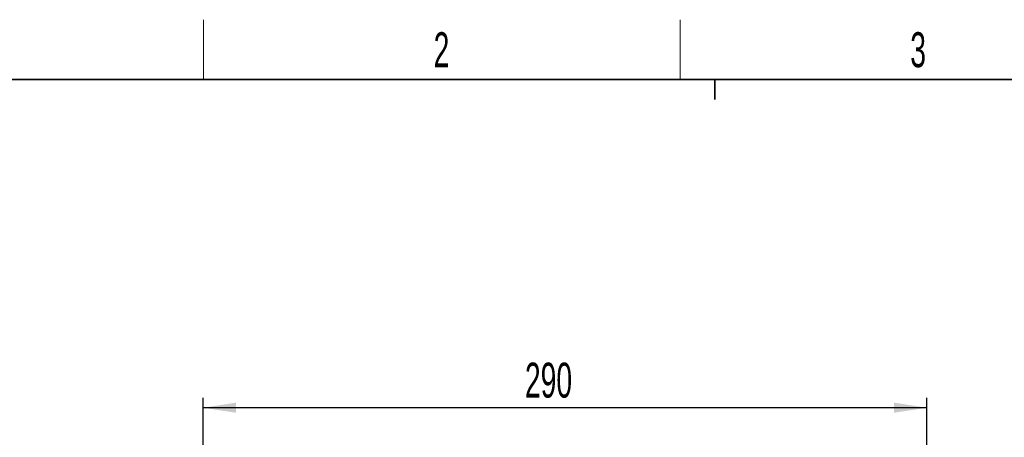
# Model space of a CAD drawing. Header units: millimetres. Extents: x 5 to 418, y 2 to 292.
# Tile 12 of 31: x 55 to 154, y 247 to 288. Entities that reach past the tile are written whole.
import ezdxf

# ---------------------------------------------------------------- set-up
doc = ezdxf.new("R2010")
doc.units = ezdxf.units.MM
doc.layers.add('SLD-0', color=7, linetype='Continuous')
doc.styles.add('SLDTEXTSTYLE0', font='TXT', dxfattribs={"width": 0.605})
doc.dimstyles.new('SLDDIMSTYLE1', dxfattribs={"dimtxt": 3.5, "dimasz": 3.302, "dimexe": 0, "dimexo": 0.0625, "dimgap": 0.875, "dimtad": 1, "dimlfac": 4, "dimrnd": 1e-09, "dimzin": 12, "dimdsep": 46, "dimtxsty": 'SLDTEXTSTYLE0', "dimsah": 1, "dimcen": 0.09, "dimadec": 0, "dimazin": 3, "dimtfac": 1, "dimtofl": 0, "dimtmove": 0, "dimatfit": 3, "dimfxl": 1, "dimfrac": 2, "dimtolj": 1, "dimtzin": 12, "dimarcsym": 0})

# ---------------------------------------------------------------- blocks, each defined once
blk = doc.blocks.new('_D_3')
at = {"layer": 'SLD-0'}
for p, q in [((73.722, 233.136), (73.722, 250.625)), ((146.222, 233.136), (146.222, 250.625)), ((146.222, 249.625), (73.722, 249.625))]:
    blk.add_line(p, q, dxfattribs=at)
for points in [[(73.722, 249.625), (77.024, 249.117), (77.024, 250.133)], [(146.222, 249.625), (142.92, 250.133), (142.92, 249.117)]]:
    blk.add_solid(points, dxfattribs=at)
at = {"layer": 'SLD-0', "insert": (105.962, 254.137), "char_height": 3.5, "attachment_point": 1, "style": 'SLDTEXTSTYLE0'}
blk.add_mtext('290', dxfattribs=at)

msp = doc.modelspace()

# ---------------------------------------------------------------- linework, layer by layer
at = {"layer": 'SLD-0', "lineweight": 18}
for p, q in [((73.75, 282.5), (73.75, 288.5)), ((121.5, 282.5), (121.5, 288.5))]:
    msp.add_line(p, q, dxfattribs=at)
at = {"layer": 'SLD-0', "lineweight": 35}
msp.add_line((408, 282.5), (26, 282.5), dxfattribs=at)
at = {"layer": 'SLD-0'}
for p, q in [((125, 280.5), (125, 282.5)), ((125, 282.5), (125, 280.5))]:
    msp.add_line(p, q, dxfattribs=at)

# ---------------------------------------------------------------- texts
at = {"layer": 'SLD-0', "char_height": 3.5, "attachment_point": 2, "style": 'SLDTEXTSTYLE0'}
for s, insert in [('2', (97.6027, 287.243)), ('3', (145.3527, 287.243))]:
    msp.add_mtext(s, dxfattribs=dict(at, insert=insert))

# ---------------------------------------------------------------- dimensions: what is measured, and where the dimension line sits
at = {"layer": 'SLD-0'}
dim = msp.add_linear_dim(base=(73.7224, 249.6248), p1=(146.2224, 233.136), p2=(73.7224, 233.136), dimstyle='SLDDIMSTYLE1', dxfattribs=at)
dim.commit()
dim.dimension.update_dxf_attribs({"geometry": '_D_3', "text_midpoint": (109.9724, 249.6248), "dimtype": 160})

doc.saveas('drawing.dxf')
